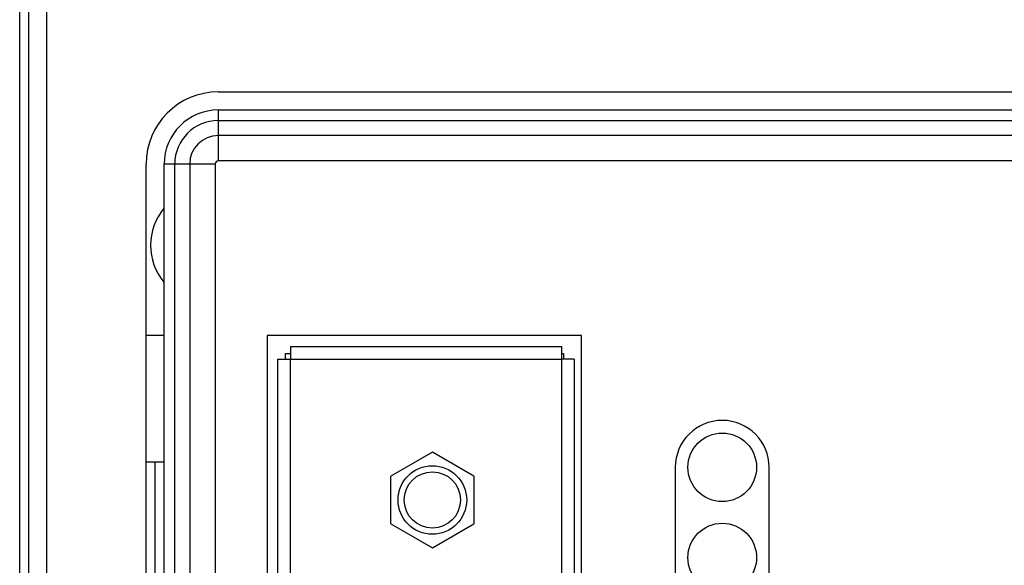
# Model space of a CAD drawing. Header units: millimetres. Extents: x 0 to 594, y 1 to 420.
# Tile 85 of 214: x 86 to 114, y 273 to 288. Entities that reach past the tile are written whole.
import ezdxf

# ---------------------------------------------------------------- set-up
doc = ezdxf.new("R2010")
doc.units = ezdxf.units.MM
doc.header["$LTSCALE"] = 32.67
for name, color, linetype in [('61753N-0_DXF_CONTINUOUS_LINE', 7, 'CONTINUOUS'), ('61756N-1_DXF_CONTINUOUS_LINE', 7, 'CONTINUOUS'), ('61786N-2_DXF_CONTINUOUS_LINE', 7, 'CONTINUOUS'), ('61787N-0_DXF_CONTINUOUS_LINE', 7, 'CONTINUOUS'), ('61789N-0_DXF_CONTINUOUS_LINE', 7, 'CONTINUOUS'), ('618015231321DXF_CONTINUOUS_LINE', 7, 'CONTINUOUS'), ('61852N-2_DXF_CONTINUOUS_LINE', 7, 'CONTINUOUS')]:
    doc.layers.add(name, color=color, linetype=linetype)

msp = doc.modelspace()

# ---------------------------------------------------------------- linework, layer by layer
at = {"layer": '61753N-0_DXF_CONTINUOUS_LINE', "color": 7, "linetype": 'Continuous'}
msp.add_line((89.9419, 275.5187), (90.4419, 275.5187), dxfattribs=at)
at = {"layer": '61753N-0_DXF_CONTINUOUS_LINE', "color": 9, "linetype": 'Continuous'}
msp.add_line((90.1919, 206.5187), (90.1919, 275.5187), dxfattribs=at)
at = {"layer": '61756N-1_DXF_CONTINUOUS_LINE', "color": 7, "linetype": 'Continuous'}
for p, q in [((93.9419, 278.7187), (93.9419, 278.3687)), ((93.9419, 278.7187), (101.4419, 278.7187)), ((101.4419, 278.7187), (101.4419, 278.3687)), ((93.5919, 238.5437), (93.5919, 278.3687)), ((93.5919, 278.3687), (93.9419, 278.3687)), ((101.7919, 278.3687), (101.4419, 278.3687)), ((101.7919, 278.3687), (101.7919, 204.4187))]:
    msp.add_line(p, q, dxfattribs=at)
at = {"layer": '61756N-1_DXF_CONTINUOUS_LINE', "color": 9, "linetype": 'Continuous'}
for p, q in [((93.9419, 238.5437), (93.9419, 278.3687)), ((93.9419, 278.3687), (101.4419, 278.3687)), ((101.4419, 278.3687), (101.4419, 204.4187))]:
    msp.add_line(p, q, dxfattribs=at)
at = {"layer": '61786N-2_DXF_CONTINUOUS_LINE', "color": 7, "linetype": 'Continuous'}
msp.add_line((86.4419, 150.0187), (86.4419, 358.0187), dxfattribs=at)
at = {"layer": '61787N-0_DXF_CONTINUOUS_LINE', "color": 3, "linetype": 'Continuous'}
for p, q in [((86.6919, 185.7687), (86.6919, 293.7687)), ((87.1919, 185.7687), (87.1919, 293.7687)), ((91.9419, 285.7687), (129.9419, 285.7687)), ((89.9419, 198.2687), (89.9419, 283.7687))]:
    msp.add_line(p, q, dxfattribs=at)
msp.add_arc((91.9419, 283.7687), 2, 90, 180, dxfattribs=at)
at = {"layer": '61789N-0_DXF_CONTINUOUS_LINE', "color": 3, "linetype": 'Continuous'}
msp.add_line((90.4419, 279.0187), (89.9419, 279.0187), dxfattribs=at)
msp.add_arc((91.6919, 281.5187), 1.625, 140.8548, 219.1452, dxfattribs=at)
at = {"layer": '618015231321DXF_CONTINUOUS_LINE', "color": 6, "linetype": 'Continuous'}
for p, q in [((97.8669, 275.7887), (96.7194, 275.1262)), ((99.0144, 275.1262), (97.8669, 275.7887)), ((96.7194, 273.8012), (96.7194, 275.1262)), ((99.0144, 275.1262), (99.0144, 273.8012)), ((96.7194, 273.8012), (97.8669, 273.1387)), ((97.8669, 273.1387), (99.0144, 273.8012))]:
    msp.add_line(p, q, dxfattribs=at)
at = {"layer": '618015231321DXF_CONTINUOUS_LINE', "color": 9, "linetype": 'Continuous'}
msp.add_circle((97.8669, 274.4637), 0.95, dxfattribs=at)
at = {"layer": '618015231321DXF_CONTINUOUS_LINE', "color": 6, "linetype": 'Continuous'}
msp.add_circle((97.8669, 274.4637), 0.7802, dxfattribs=at)
at = {"layer": '61852N-2_DXF_CONTINUOUS_LINE', "color": 9, "linetype": 'Continuous'}
for p, q in [((91.9419, 283.8545), (91.9419, 285.2687)), ((91.9419, 284.9758), (129.9419, 284.9758)), ((129.9419, 284.5616), (91.9419, 284.5616)), ((129.9419, 283.8545), (91.9419, 283.8545)), ((91.8561, 283.7687), (90.4419, 283.7687)), ((90.7348, 198.2687), (90.7348, 283.7687)), ((91.149, 283.7687), (91.149, 198.2687)), ((91.8561, 283.7687), (91.8561, 198.2687))]:
    msp.add_line(p, q, dxfattribs=at)
at = {"layer": '61852N-2_DXF_CONTINUOUS_LINE', "color": 7, "linetype": 'Continuous'}
for p, q in [((91.9419, 285.2687), (129.9419, 285.2687)), ((90.4419, 198.2687), (90.4419, 283.7687)), ((93.2969, 279.0187), (93.2969, 238.5437)), ((101.9969, 279.0187), (93.2969, 279.0187)), ((101.9969, 203.7687), (101.9969, 279.0187)), ((93.7969, 278.3687), (93.7969, 278.5187)), ((93.7969, 278.5187), (93.9419, 278.5187)), ((101.4419, 278.5187), (101.4969, 278.5187)), ((101.4969, 278.5187), (101.4969, 278.3687)), ((104.5919, 275.3687), (104.5919, 270.3687)), ((107.1919, 270.3687), (107.1919, 275.3687))]:
    msp.add_line(p, q, dxfattribs=at)
for centre in [(105.8919, 275.3687), (105.8919, 272.8687)]:
    msp.add_circle(centre, 0.95, dxfattribs=at)
for centre, radius, start in [((91.9419, 283.7687), 1.5, 90), ((105.8919, 275.3687), 1.3, 0)]:
    msp.add_arc(centre, radius, start, 180, dxfattribs=at)
at = {"layer": '61852N-2_DXF_CONTINUOUS_LINE', "color": 9, "linetype": 'Continuous'}
for radius in [1.2071, 0.7929, 0.0858]:
    msp.add_arc((91.9419, 283.7687), radius, 90, 180, dxfattribs=at)

doc.saveas('drawing.dxf')
